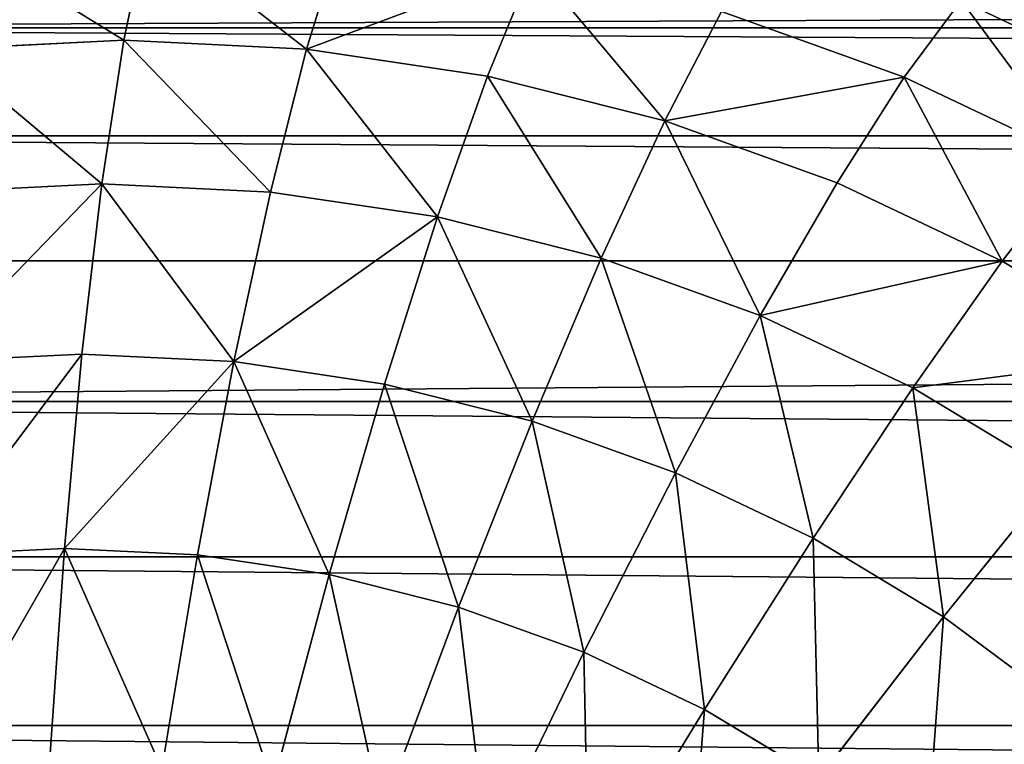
# Model space of a CAD drawing. Extents: x 34 to 1129, y -19 to 489.
# Tile 19 of 237: x 68.99 to 74.98, y 241.84 to 246.25. Entities that reach past the tile are written whole.
import ezdxf

# ---------------------------------------------------------------- set-up
doc = ezdxf.new("R2010")
doc.units = 0
doc.layers.get('0').update_dxf_attribs({"color": 13, "linetype": 'CONTINUOUS'})

# ---------------------------------------------------------------- blocks, each defined once
blk = doc.blocks.new('GROUP_6')
for p, q in [((13, 25.0855, 7.4078), (13, 24.3904, 6)), ((14.1846, 25.0273, 7.4078), (14.1165, 24.3355, 6)), ((15.3578, 24.8532, 7.4078), (15.2222, 24.1715, 6)), ((17.8182, 24.6322, 8.8942), (17.6249, 24.1655, 7.4078)), ((17.8182, 24.6322, 8.8942), (18.9352, 24.1039, 8.8942)), ((16.5082, 24.5651, 7.4078), (16.3064, 23.8999, 6)), ((16.5082, 24.5651, 7.4078), (17.6249, 24.1655, 7.4078)), ((6.8718, 24.465, 12), (6.8718, 24.465, 1118)), ((11.8835, 24.3355, 6), (13, 24.3904, 6)), ((13, 24.3904, 6), (13, 23.5172, 4.6949)), ((13, 24.3904, 6), (14.1165, 24.3355, 6)), ((14.1165, 24.3355, 6), (14.0309, 23.4666, 4.6949)), ((14.1165, 24.3355, 6), (15.2222, 24.1715, 6)), ((15.2222, 24.1715, 6), (15.0518, 23.3152, 4.6949)), ((15.2222, 24.1715, 6), (16.3064, 23.8999, 6)), ((17.6249, 24.1655, 7.4078), (17.3589, 23.5233, 6)), ((17.6249, 24.1655, 7.4078), (18.697, 23.6584, 7.4078)), ((16.3064, 23.8999, 6), (16.053, 23.0644, 4.6949)), ((16.3064, 23.8999, 6), (17.3589, 23.5233, 6)), ((5.7776, 23.8091, 12), (5.7776, 23.8091, 1118)), ((18.697, 23.6584, 7.4078), (18.3694, 23.0454, 6)), ((11.9691, 23.4666, 4.6949), (13, 23.5172, 4.6949)), ((13, 23.5172, 4.6949), (13, 22.481, 3.5147)), ((13, 23.5172, 4.6949), (14.0309, 23.4666, 4.6949)), ((17.3589, 23.5233, 6), (17.0248, 22.7167, 4.6949)), ((17.3589, 23.5233, 6), (18.3694, 23.0454, 6)), ((14.0309, 23.4666, 4.6949), (13.9293, 22.4354, 3.5147)), ((14.0309, 23.4666, 4.6949), (15.0518, 23.3152, 4.6949)), ((15.0518, 23.3152, 4.6949), (14.8497, 22.2989, 3.5147)), ((15.0518, 23.3152, 4.6949), (16.053, 23.0644, 4.6949)), ((4.7529, 23.0491, 12), (4.7529, 23.0491, 1118)), ((16.053, 23.0644, 4.6949), (15.7522, 22.0728, 3.5147)), ((16.053, 23.0644, 4.6949), (17.0248, 22.7167, 4.6949)), ((18.3694, 23.0454, 6), (17.9578, 22.2754, 4.6949)), ((18.3694, 23.0454, 6), (19.3281, 22.4707, 6)), ((17.0248, 22.7167, 4.6949), (16.6282, 21.7593, 3.5147)), ((17.0248, 22.7167, 4.6949), (17.9578, 22.2754, 4.6949)), ((12.0707, 22.4354, 3.5147), (13, 22.481, 3.5147)), ((13, 22.481, 3.5147), (13, 21.2995, 2.4798)), ((13, 22.481, 3.5147), (13.9293, 22.4354, 3.5147)), ((13.9293, 22.4354, 3.5147), (13.8135, 21.2595, 2.4798)), ((13.9293, 22.4354, 3.5147), (14.8497, 22.2989, 3.5147)), ((14.8497, 22.2989, 3.5147), (14.6191, 21.14, 2.4798)), ((14.8497, 22.2989, 3.5147), (15.7522, 22.0728, 3.5147)), ((17.9578, 22.2754, 4.6949), (17.4693, 21.3615, 3.5147)), ((17.9578, 22.2754, 4.6949), (18.8431, 21.7448, 4.6949)), ((3.8076, 22.1924, 12), (3.8076, 22.1924, 1118)), ((15.7522, 22.0728, 3.5147), (15.4092, 20.9421, 2.4798)), ((15.7522, 22.0728, 3.5147), (16.6282, 21.7593, 3.5147)), ((16.6282, 21.7593, 3.5147), (16.1761, 20.6677, 2.4798)), ((16.6282, 21.7593, 3.5147), (17.4693, 21.3615, 3.5147)), ((18.8431, 21.7448, 4.6949), (18.2674, 20.8832, 3.5147)), ((17.4693, 21.3615, 3.5147), (16.9123, 20.3195, 2.4798)), ((17.4693, 21.3615, 3.5147), (18.2674, 20.8832, 3.5147)), ((12.1865, 21.2595, 2.4798), (13, 21.2995, 2.4798)), ((13, 21.2995, 2.4798), (13, 19.9928, 1.6077)), ((13, 21.2995, 2.4798), (13.8135, 21.2595, 2.4798)), ((13.8135, 21.2595, 2.4798), (13.6854, 19.9591, 1.6077)), ((13.8135, 21.2595, 2.4798), (14.6191, 21.14, 2.4798)), ((2.9509, 21.2471, 12), (2.9509, 21.2471, 1118)), ((14.6191, 21.14, 2.4798), (14.3642, 19.8584, 1.6077)), ((14.6191, 21.14, 2.4798), (15.4092, 20.9421, 2.4798)), ((15.4092, 20.9421, 2.4798), (15.0299, 19.6917, 1.6077)), ((15.4092, 20.9421, 2.4798), (16.1761, 20.6677, 2.4798)), ((18.2674, 20.8832, 3.5147), (17.6109, 19.9008, 2.4798)), ((18.2674, 20.8832, 3.5147), (19.0147, 20.3289, 3.5147)), ((16.1761, 20.6677, 2.4798), (15.676, 19.4605, 1.6077)), ((16.1761, 20.6677, 2.4798), (16.9123, 20.3195, 2.4798)), ((16.9123, 20.3195, 2.4798), (16.2964, 19.1671, 1.6077)), ((16.9123, 20.3195, 2.4798), (17.6109, 19.9008, 2.4798)), ((2.1909, 20.2224, 12), (2.1909, 20.2224, 1118))]:
    blk.add_line(p, q)
mesh = blk.add_polyface()
corners = [(11.8154, 25.0273, 7.4078), (13, 24.3904, 6), (11.8835, 24.3355, 6), (13, 25.0855, 7.4078)]
mesh.append_faces([[corners[k] for k in face] for face in [(0, 1, 2), (1, 0, 3)]], dxfattribs={"vtx0": -1})
mesh = blk.add_polyface()
corners = [(13, 25.0855, 7.4078), (14.1165, 24.3355, 6), (13, 24.3904, 6), (14.1846, 25.0273, 7.4078)]
mesh.append_faces([[corners[k] for k in face] for face in [(0, 1, 2), (1, 0, 3)]], dxfattribs={"vtx0": -1})
mesh = blk.add_polyface()
corners = [(14.1165, 24.3355, 6), (15.3578, 24.8532, 7.4078), (15.2222, 24.1715, 6), (14.1846, 25.0273, 7.4078)]
mesh.append_faces([[corners[k] for k in face] for face in [(0, 1, 2), (1, 0, 3)]], dxfattribs={"vtx0": -1})
mesh = blk.add_polyface()
corners = [(16.5082, 24.5651, 7.4078), (17.8182, 24.6322, 8.8942), (17.6249, 24.1655, 7.4078), (16.6549, 25.0485, 8.8942)]
mesh.append_faces([[corners[k] for k in face] for face in [(0, 1, 2), (1, 0, 3)]], dxfattribs={"vtx0": -1})
mesh = blk.add_polyface()
corners = [(6.8718, 24.465, 12), (8.0251, 25.0104, 1118), (8.0251, 25.0104, 12), (6.8718, 24.465, 1118)]
mesh.append_faces([[corners[k] for k in face] for face in [(0, 1, 2), (1, 0, 3)]], dxfattribs={"vtx0": -1})
mesh = blk.add_polyface()
corners = [(17.8182, 24.6322, 8.8942), (19.0797, 24.3743, 10.4337), (18.9352, 24.1039, 8.8942), (17.9356, 24.9155, 10.4337)]
mesh.append_faces([[corners[k] for k in face] for face in [(0, 1, 2), (1, 0, 3)]], dxfattribs={"vtx0": -1})
mesh = blk.add_polyface()
corners = [(15.3578, 24.8532, 7.4078), (16.3064, 23.8999, 6), (15.2222, 24.1715, 6), (16.5082, 24.5651, 7.4078)]
mesh.append_faces([[corners[k] for k in face] for face in [(0, 1, 2), (1, 0, 3)]], dxfattribs={"vtx0": -1})
mesh = blk.add_polyface()
corners = [(17.8182, 24.6322, 8.8942), (18.697, 23.6584, 7.4078), (17.6249, 24.1655, 7.4078), (18.9352, 24.1039, 8.8942)]
mesh.append_faces([[corners[k] for k in face] for face in [(0, 1, 2), (1, 0, 3)]], dxfattribs={"vtx0": -1})
mesh = blk.add_polyface()
corners = [(16.3064, 23.8999, 6), (17.6249, 24.1655, 7.4078), (17.3589, 23.5233, 6), (16.5082, 24.5651, 7.4078)]
mesh.append_faces([[corners[k] for k in face] for face in [(0, 1, 2), (1, 0, 3)]], dxfattribs={"vtx0": -1})
mesh = blk.add_polyface()
corners = [(5.7776, 23.8091, 1118), (6.8718, 24.465, 12), (5.7776, 23.8091, 12), (6.8718, 24.465, 1118)]
mesh.append_faces([[corners[k] for k in face] for face in [(0, 1, 2), (1, 0, 3)]], dxfattribs={"vtx0": -1})
mesh = blk.add_polyface()
corners = [(11.8835, 24.3355, 6), (13, 23.5172, 4.6949), (11.9691, 23.4666, 4.6949), (13, 24.3904, 6)]
mesh.append_faces([[corners[k] for k in face] for face in [(0, 1, 2), (1, 0, 3)]], dxfattribs={"vtx0": -1})
mesh = blk.add_polyface()
corners = [(13, 24.3904, 6), (14.0309, 23.4666, 4.6949), (13, 23.5172, 4.6949), (14.1165, 24.3355, 6)]
mesh.append_faces([[corners[k] for k in face] for face in [(0, 1, 2), (1, 0, 3)]], dxfattribs={"vtx0": -1})
mesh = blk.add_polyface()
corners = [(14.1165, 24.3355, 6), (15.0518, 23.3152, 4.6949), (14.0309, 23.4666, 4.6949), (15.2222, 24.1715, 6)]
mesh.append_faces([[corners[k] for k in face] for face in [(0, 1, 2), (1, 0, 3)]], dxfattribs={"vtx0": -1})
mesh = blk.add_polyface()
corners = [(15.2222, 24.1715, 6), (16.053, 23.0644, 4.6949), (15.0518, 23.3152, 4.6949), (16.3064, 23.8999, 6)]
mesh.append_faces([[corners[k] for k in face] for face in [(0, 1, 2), (1, 0, 3)]], dxfattribs={"vtx0": -1})
mesh = blk.add_polyface()
corners = [(17.6249, 24.1655, 7.4078), (18.3694, 23.0454, 6), (17.3589, 23.5233, 6), (18.697, 23.6584, 7.4078)]
mesh.append_faces([[corners[k] for k in face] for face in [(0, 1, 2), (1, 0, 3)]], dxfattribs={"vtx0": -1})
mesh = blk.add_polyface()
corners = [(16.3064, 23.8999, 6), (17.0248, 22.7167, 4.6949), (16.053, 23.0644, 4.6949), (17.3589, 23.5233, 6)]
mesh.append_faces([[corners[k] for k in face] for face in [(0, 1, 2), (1, 0, 3)]], dxfattribs={"vtx0": -1})
mesh = blk.add_polyface()
corners = [(4.7529, 23.0491, 1118), (5.7776, 23.8091, 12), (4.7529, 23.0491, 12), (5.7776, 23.8091, 1118)]
mesh.append_faces([[corners[k] for k in face] for face in [(0, 1, 2), (1, 0, 3)]], dxfattribs={"vtx0": -1})
mesh = blk.add_polyface()
corners = [(18.697, 23.6584, 7.4078), (19.3281, 22.4707, 6), (18.3694, 23.0454, 6), (19.7143, 23.0487, 7.4078)]
mesh.append_faces([[corners[k] for k in face] for face in [(0, 1, 2), (1, 0, 3)]], dxfattribs={"vtx0": -1})
mesh = blk.add_polyface()
corners = [(12.0707, 22.4354, 3.5147), (13, 23.5172, 4.6949), (13, 22.481, 3.5147), (11.9691, 23.4666, 4.6949)]
mesh.append_faces([[corners[k] for k in face] for face in [(0, 1, 2), (1, 0, 3)]], dxfattribs={"vtx0": -1})
mesh = blk.add_polyface()
corners = [(13, 23.5172, 4.6949), (13.9293, 22.4354, 3.5147), (13, 22.481, 3.5147), (14.0309, 23.4666, 4.6949)]
mesh.append_faces([[corners[k] for k in face] for face in [(0, 1, 2), (1, 0, 3)]], dxfattribs={"vtx0": -1})
mesh = blk.add_polyface()
corners = [(17.0248, 22.7167, 4.6949), (18.3694, 23.0454, 6), (17.9578, 22.2754, 4.6949), (17.3589, 23.5233, 6)]
mesh.append_faces([[corners[k] for k in face] for face in [(0, 1, 2), (1, 0, 3)]], dxfattribs={"vtx0": -1})
mesh = blk.add_polyface()
corners = [(13.9293, 22.4354, 3.5147), (15.0518, 23.3152, 4.6949), (14.8497, 22.2989, 3.5147), (14.0309, 23.4666, 4.6949)]
mesh.append_faces([[corners[k] for k in face] for face in [(0, 1, 2), (1, 0, 3)]], dxfattribs={"vtx0": -1})
mesh = blk.add_polyface()
corners = [(15.0518, 23.3152, 4.6949), (15.7522, 22.0728, 3.5147), (14.8497, 22.2989, 3.5147), (16.053, 23.0644, 4.6949)]
mesh.append_faces([[corners[k] for k in face] for face in [(0, 1, 2), (1, 0, 3)]], dxfattribs={"vtx0": -1})
mesh = blk.add_polyface()
corners = [(3.8076, 22.1924, 12), (4.7529, 23.0491, 1118), (4.7529, 23.0491, 12), (3.8076, 22.1924, 1118)]
mesh.append_faces([[corners[k] for k in face] for face in [(0, 1, 2), (1, 0, 3)]], dxfattribs={"vtx0": -1})
mesh = blk.add_polyface()
corners = [(16.053, 23.0644, 4.6949), (16.6282, 21.7593, 3.5147), (15.7522, 22.0728, 3.5147), (17.0248, 22.7167, 4.6949)]
mesh.append_faces([[corners[k] for k in face] for face in [(0, 1, 2), (1, 0, 3)]], dxfattribs={"vtx0": -1})
mesh = blk.add_polyface()
corners = [(17.9578, 22.2754, 4.6949), (19.3281, 22.4707, 6), (18.8431, 21.7448, 4.6949), (18.3694, 23.0454, 6)]
mesh.append_faces([[corners[k] for k in face] for face in [(0, 1, 2), (1, 0, 3)]], dxfattribs={"vtx0": -1})
mesh = blk.add_polyface()
corners = [(17.0248, 22.7167, 4.6949), (17.4693, 21.3615, 3.5147), (16.6282, 21.7593, 3.5147), (17.9578, 22.2754, 4.6949)]
mesh.append_faces([[corners[k] for k in face] for face in [(0, 1, 2), (1, 0, 3)]], dxfattribs={"vtx0": -1})
mesh = blk.add_polyface()
corners = [(13, 22.481, 3.5147), (12.1865, 21.2595, 2.4798), (12.0707, 22.4354, 3.5147), (13, 21.2995, 2.4798)]
mesh.append_faces([[corners[k] for k in face] for face in [(0, 1, 2), (1, 0, 3)]], dxfattribs={"vtx0": -1})
mesh = blk.add_polyface()
corners = [(13.9293, 22.4354, 3.5147), (13, 21.2995, 2.4798), (13, 22.481, 3.5147), (13.8135, 21.2595, 2.4798)]
mesh.append_faces([[corners[k] for k in face] for face in [(0, 1, 2), (1, 0, 3)]], dxfattribs={"vtx0": -1})
mesh = blk.add_polyface()
corners = [(13.9293, 22.4354, 3.5147), (14.6191, 21.14, 2.4798), (13.8135, 21.2595, 2.4798), (14.8497, 22.2989, 3.5147)]
mesh.append_faces([[corners[k] for k in face] for face in [(0, 1, 2), (1, 0, 3)]], dxfattribs={"vtx0": -1})
mesh = blk.add_polyface()
corners = [(14.8497, 22.2989, 3.5147), (15.4092, 20.9421, 2.4798), (14.6191, 21.14, 2.4798), (15.7522, 22.0728, 3.5147)]
mesh.append_faces([[corners[k] for k in face] for face in [(0, 1, 2), (1, 0, 3)]], dxfattribs={"vtx0": -1})
mesh = blk.add_polyface()
corners = [(17.9578, 22.2754, 4.6949), (18.2674, 20.8832, 3.5147), (17.4693, 21.3615, 3.5147), (18.8431, 21.7448, 4.6949)]
mesh.append_faces([[corners[k] for k in face] for face in [(0, 1, 2), (1, 0, 3)]], dxfattribs={"vtx0": -1})
mesh = blk.add_polyface()
corners = [(2.9509, 21.2471, 1118), (3.8076, 22.1924, 12), (2.9509, 21.2471, 12), (3.8076, 22.1924, 1118)]
mesh.append_faces([[corners[k] for k in face] for face in [(0, 1, 2), (1, 0, 3)]], dxfattribs={"vtx0": -1})
mesh = blk.add_polyface()
corners = [(15.7522, 22.0728, 3.5147), (16.1761, 20.6677, 2.4798), (15.4092, 20.9421, 2.4798), (16.6282, 21.7593, 3.5147)]
mesh.append_faces([[corners[k] for k in face] for face in [(0, 1, 2), (1, 0, 3)]], dxfattribs={"vtx0": -1})
mesh = blk.add_polyface()
corners = [(16.6282, 21.7593, 3.5147), (16.9123, 20.3195, 2.4798), (16.1761, 20.6677, 2.4798), (17.4693, 21.3615, 3.5147)]
mesh.append_faces([[corners[k] for k in face] for face in [(0, 1, 2), (1, 0, 3)]], dxfattribs={"vtx0": -1})
mesh = blk.add_polyface()
corners = [(18.8431, 21.7448, 4.6949), (19.0147, 20.3289, 3.5147), (18.2674, 20.8832, 3.5147), (19.6721, 21.1299, 4.6949)]
mesh.append_faces([[corners[k] for k in face] for face in [(0, 1, 2), (1, 0, 3)]], dxfattribs={"vtx0": -1})
mesh = blk.add_polyface()
corners = [(17.4693, 21.3615, 3.5147), (17.6109, 19.9008, 2.4798), (16.9123, 20.3195, 2.4798), (18.2674, 20.8832, 3.5147)]
mesh.append_faces([[corners[k] for k in face] for face in [(0, 1, 2), (1, 0, 3)]], dxfattribs={"vtx0": -1})
mesh = blk.add_polyface()
corners = [(13, 21.2995, 2.4798), (12.3146, 19.9591, 1.6077), (12.1865, 21.2595, 2.4798), (13, 19.9928, 1.6077)]
mesh.append_faces([[corners[k] for k in face] for face in [(0, 1, 2), (1, 0, 3)]], dxfattribs={"vtx0": -1})
mesh = blk.add_polyface()
corners = [(13, 21.2995, 2.4798), (13.6854, 19.9591, 1.6077), (13, 19.9928, 1.6077), (13.8135, 21.2595, 2.4798)]
mesh.append_faces([[corners[k] for k in face] for face in [(0, 1, 2), (1, 0, 3)]], dxfattribs={"vtx0": -1})
mesh = blk.add_polyface()
corners = [(13.8135, 21.2595, 2.4798), (14.3642, 19.8584, 1.6077), (13.6854, 19.9591, 1.6077), (14.6191, 21.14, 2.4798)]
mesh.append_faces([[corners[k] for k in face] for face in [(0, 1, 2), (1, 0, 3)]], dxfattribs={"vtx0": -1})
mesh = blk.add_polyface()
corners = [(2.1909, 20.2224, 1118), (2.9509, 21.2471, 12), (2.1909, 20.2224, 12), (2.9509, 21.2471, 1118)]
mesh.append_faces([[corners[k] for k in face] for face in [(0, 1, 2), (1, 0, 3)]], dxfattribs={"vtx0": -1})
mesh = blk.add_polyface()
corners = [(14.6191, 21.14, 2.4798), (15.0299, 19.6917, 1.6077), (14.3642, 19.8584, 1.6077), (15.4092, 20.9421, 2.4798)]
mesh.append_faces([[corners[k] for k in face] for face in [(0, 1, 2), (1, 0, 3)]], dxfattribs={"vtx0": -1})
mesh = blk.add_polyface()
corners = [(15.4092, 20.9421, 2.4798), (15.676, 19.4605, 1.6077), (15.0299, 19.6917, 1.6077), (16.1761, 20.6677, 2.4798)]
mesh.append_faces([[corners[k] for k in face] for face in [(0, 1, 2), (1, 0, 3)]], dxfattribs={"vtx0": -1})
mesh = blk.add_polyface()
corners = [(18.2674, 20.8832, 3.5147), (18.2651, 19.4156, 2.4798), (17.6109, 19.9008, 2.4798), (19.0147, 20.3289, 3.5147)]
mesh.append_faces([[corners[k] for k in face] for face in [(0, 1, 2), (1, 0, 3)]], dxfattribs={"vtx0": -1})
mesh = blk.add_polyface()
corners = [(16.1761, 20.6677, 2.4798), (16.2964, 19.1671, 1.6077), (15.676, 19.4605, 1.6077), (16.9123, 20.3195, 2.4798)]
mesh.append_faces([[corners[k] for k in face] for face in [(0, 1, 2), (1, 0, 3)]], dxfattribs={"vtx0": -1})
mesh = blk.add_polyface()
corners = [(16.9123, 20.3195, 2.4798), (16.885, 18.8143, 1.6077), (16.2964, 19.1671, 1.6077), (17.6109, 19.9008, 2.4798)]
mesh.append_faces([[corners[k] for k in face] for face in [(0, 1, 2), (1, 0, 3)]], dxfattribs={"vtx0": -1})
mesh = blk.add_polyface()
corners = [(19.0147, 20.3289, 3.5147), (18.8686, 18.8686, 2.4798), (18.2651, 19.4156, 2.4798), (19.7041, 19.7041, 3.5147)]
mesh.append_faces([[corners[k] for k in face] for face in [(0, 1, 2), (1, 0, 3)]], dxfattribs={"vtx0": -1})
mesh = blk.add_polyface()
corners = [(1.535, 19.1282, 1118), (2.1909, 20.2224, 12), (1.535, 19.1282, 12), (2.1909, 20.2224, 1118)]
mesh.append_faces([[corners[k] for k in face] for face in [(0, 1, 2), (1, 0, 3)]], dxfattribs={"vtx0": -1})
blk = doc.blocks.new('COMPONENT_1')
blk.add_blockref('GROUP_6', (0, 0))
blk = doc.blocks.new('GROUP_14')
for centre in [(249.9691, 249.9691, 5), (249.9691, 249.9691)]:
    blk.add_circle(centre, 250)
blk = doc.blocks.new('GROUP_17')
for p in [(0, 0), (0, 0, 325)]:
    blk.add_blockref('GROUP_14', p)
blk = doc.blocks.new('GROUP_24')
blk.add_blockref('GROUP_17', (0, 0))
blk = doc.blocks.new('GROUP_21')
blk.add_blockref('GROUP_24', (0, 0, 1384.5828))
at = {"extrusion": (0.102793, -4.14614e-18, 0.994703), "rotation": 270}
blk.add_blockref('COMPONENT_1', (235.5297, -18.1604, 3.3814), dxfattribs=at)

msp = doc.modelspace()

# ---------------------------------------------------------------- block references
msp.add_blockref('GROUP_21', (37.6656, -13.7981, -11.8361))

doc.saveas('drawing.dxf')
